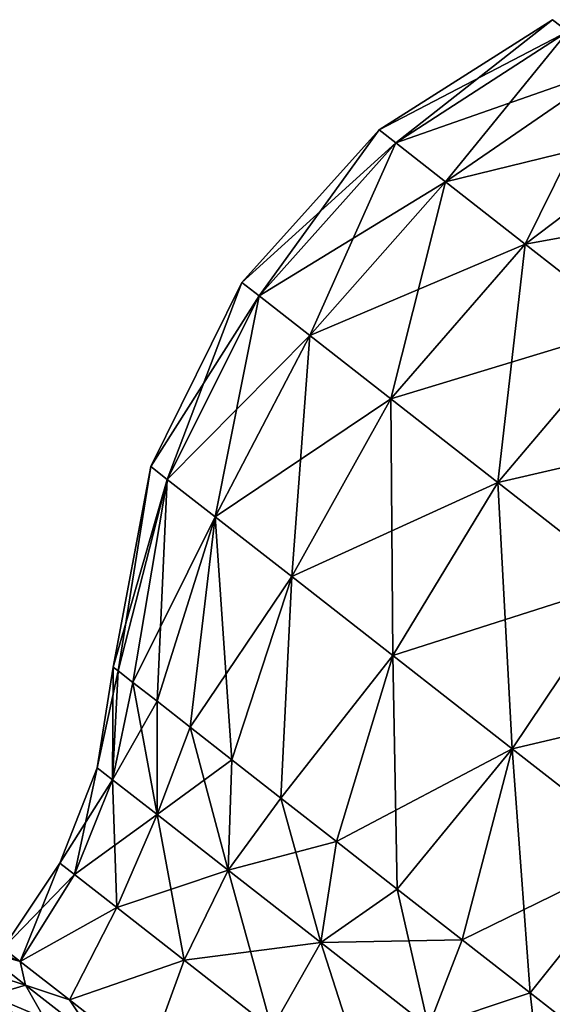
# Model space of a CAD drawing. Header units: millimetres. Extents: x -84 to 84, y -375 to 242.
# Tile 55 of 166: x -51.15 to -46.65, y 72.51 to 80.84. Entities that reach past the tile are written whole.
import ezdxf

# ---------------------------------------------------------------- set-up
doc = ezdxf.new("R2010")
doc.units = ezdxf.units.MM
doc.header["$LTSCALE"] = 81.481481
for name, color, linetype in [('167', 7, 'CONTINUOUS'), ('169', 7, 'CONTINUOUS'), ('171', 7, 'CONTINUOUS'), ('172', 7, 'CONTINUOUS'), ('175', 7, 'CONTINUOUS'), ('176', 7, 'CONTINUOUS')]:
    doc.layers.add(name, color=color, linetype=linetype)

msp = doc.modelspace()

# ---------------------------------------------------------------- linework, layer by layer
at = {"layer": '167', "color": 7, "linetype": 'CONTINUOUS', "true_color": 0xa2afbf}
for points in [[(-51.4795, 72.9624, 8.1856), (-51.6081, 73.0629, 9.425), (-51.1485, 72.8687, 8.1608), (-51.4795, 72.9624, 8.1856)], [(-51.1485, 72.8687, 8.1608), (-51.6081, 73.0629, 9.425), (-51.2917, 72.9805, 9.425), (-51.1485, 72.8687, 8.1608)], [(-51.1026, 72.6679, 7.0307), (-51.7936, 72.8876, 8.1317), (-51.4795, 72.9624, 8.1856), (-51.1026, 72.6679, 7.0307)], [(-51.1026, 72.6679, 7.0307), (-51.4795, 72.9624, 8.1856), (-51.1485, 72.8687, 8.1608), (-51.1026, 72.6679, 7.0307)], [(-51.4002, 72.5802, 6.9265), (-51.7936, 72.8876, 8.1317), (-51.1026, 72.6679, 7.0307), (-51.4002, 72.5802, 6.9265)], [(-50.7304, 72.542, 6.9988), (-51.1026, 72.6679, 7.0307), (-51.1485, 72.8687, 8.1608), (-50.7304, 72.542, 6.9988)], [(-50.5029, 72.1994, 6.0389), (-51.4002, 72.5802, 6.9265), (-51.1026, 72.6679, 7.0307), (-50.5029, 72.1994, 6.0389)], [(-50.5029, 72.1994, 6.0389), (-51.1026, 72.6679, 7.0307), (-50.7304, 72.542, 6.9988), (-50.5029, 72.1994, 6.0389)], [(-50.7744, 72.0913, 5.8915), (-51.6453, 72.3663, 6.891), (-51.4002, 72.5802, 6.9265), (-50.7744, 72.0913, 5.8915)], [(-50.7744, 72.0913, 5.8915), (-51.4002, 72.5802, 6.9265), (-50.5029, 72.1994, 6.0389), (-50.7744, 72.0913, 5.8915)], [(-50.0712, 72.027, 6.0331), (-50.5029, 72.1994, 6.0389), (-50.7304, 72.542, 6.9988), (-50.0712, 72.027, 6.0331)]]:
    msp.add_3dface(points, dxfattribs=at)
at = {"layer": '169', "color": 7, "linetype": 'CONTINUOUS', "true_color": 0xa2afbf}
for points in [[(-51.1484, 72.8686, 10.6894), (-51.2917, 72.9805, 9.425), (-51.4795, 72.9624, 10.6644), (-51.1484, 72.8686, 10.6894)], [(-51.1026, 72.6679, 11.8193), (-51.1484, 72.8686, 10.6894), (-51.4795, 72.9624, 10.6644), (-51.1026, 72.6679, 11.8193)], [(-51.1026, 72.6679, 11.8193), (-51.4795, 72.9624, 10.6644), (-51.4002, 72.5802, 11.9235), (-51.1026, 72.6679, 11.8193)], [(-50.7303, 72.5419, 11.8515), (-51.1484, 72.8686, 10.6894), (-51.1026, 72.6679, 11.8193), (-50.7303, 72.5419, 11.8515)], [(-50.7744, 72.0913, 12.9585), (-51.1026, 72.6679, 11.8193), (-51.4002, 72.5802, 11.9235), (-50.7744, 72.0913, 12.9585)], [(-50.5029, 72.1994, 12.8111), (-50.7303, 72.5419, 11.8515), (-51.1026, 72.6679, 11.8193), (-50.5029, 72.1994, 12.8111)], [(-50.5029, 72.1994, 12.8111), (-51.1026, 72.6679, 11.8193), (-50.7744, 72.0913, 12.9585), (-50.5029, 72.1994, 12.8111)], [(-51.0106, 71.8704, 13.0087), (-51.4002, 72.5802, 11.9235), (-51.6453, 72.3663, 11.959), (-51.0106, 71.8704, 13.0087)], [(-50.7744, 72.0913, 12.9585), (-51.4002, 72.5802, 11.9235), (-51.0106, 71.8704, 13.0087), (-50.7744, 72.0913, 12.9585)], [(-50.0712, 72.027, 12.817), (-50.7303, 72.5419, 11.8515), (-50.5029, 72.1994, 12.8111), (-50.0712, 72.027, 12.817)]]:
    msp.add_3dface(points, dxfattribs=at)
at = {"layer": '171', "color": 7, "linetype": 'CONTINUOUS', "true_color": 0xa2afbf}
for points in [[(-50.4954, 74.506, 9.425), (-50.3611, 75.3596, 9.425), (-50.3193, 75.3269, 8.6821), (-50.4954, 74.506, 9.425)], [(-50.3666, 74.4053, 8.1826), (-50.4954, 74.506, 9.425), (-50.3193, 75.3269, 8.6821), (-50.3666, 74.4053, 8.1826)], [(-50.1945, 75.2294, 7.9544), (-50.3666, 74.4053, 8.1826), (-50.3193, 75.3269, 8.6821), (-50.1945, 75.2294, 7.9544)], [(-49.9894, 75.0692, 7.2565), (-50.3666, 74.4053, 8.1826), (-50.1945, 75.2294, 7.9544), (-49.9894, 75.0692, 7.2565)], [(-49.9887, 74.11, 7.0249), (-50.3666, 74.4053, 8.1826), (-49.9894, 75.0692, 7.2565), (-49.9887, 74.11, 7.0249)], [(-49.7081, 74.8494, 6.6029), (-49.9887, 74.11, 7.0249), (-49.9894, 75.0692, 7.2565), (-49.7081, 74.8494, 6.6029)], [(-49.3564, 74.5747, 6.0066), (-49.9887, 74.11, 7.0249), (-49.7081, 74.8494, 6.6029), (-49.3564, 74.5747, 6.0066)], [(-50.4954, 74.506, 9.425), (-50.3666, 74.4053, 8.1826), (-50.8108, 73.6995, 9.425), (-50.4954, 74.506, 9.425)], [(-49.3875, 73.6404, 6.0307), (-49.9887, 74.11, 7.0249), (-49.3564, 74.5747, 6.0066), (-49.3875, 73.6404, 6.0307)], [(-48.9414, 74.2504, 5.48), (-49.3875, 73.6404, 6.0307), (-49.3564, 74.5747, 6.0066), (-48.9414, 74.2504, 5.48)], [(-50.8108, 73.6995, 9.425), (-50.3666, 74.4053, 8.1826), (-50.6885, 73.604, 8.2468), (-50.8108, 73.6995, 9.425)], [(-50.3666, 74.4053, 8.1826), (-49.9887, 74.11, 7.0249), (-50.6885, 73.604, 8.2468), (-50.3666, 74.4053, 8.1826)], [(-48.4716, 73.8833, 5.0337), (-49.3875, 73.6404, 6.0307), (-48.9414, 74.2504, 5.48), (-48.4716, 73.8833, 5.0337)], [(-50.6885, 73.604, 8.2468), (-49.9887, 74.11, 7.0249), (-50.3302, 73.3241, 7.1489), (-50.6885, 73.604, 8.2468)], [(-49.9887, 74.11, 7.0249), (-49.3875, 73.6404, 6.0307), (-50.3302, 73.3241, 7.1489), (-49.9887, 74.11, 7.0249)], [(-48.6041, 73.0283, 5.2678), (-49.3875, 73.6404, 6.0307), (-48.4716, 73.8833, 5.0337), (-48.6041, 73.0283, 5.2678)], [(-47.9565, 73.4809, 4.6767), (-48.6041, 73.0283, 5.2678), (-48.4716, 73.8833, 5.0337), (-47.9565, 73.4809, 4.6767)], [(-51.2917, 72.9805, 9.425), (-50.8108, 73.6995, 9.425), (-50.6885, 73.604, 8.2468), (-51.2917, 72.9805, 9.425)], [(-51.1485, 72.8687, 8.1608), (-51.2917, 72.9805, 9.425), (-50.6885, 73.604, 8.2468), (-51.1485, 72.8687, 8.1608)], [(-51.1485, 72.8687, 8.1608), (-50.6885, 73.604, 8.2468), (-50.3302, 73.3241, 7.1489), (-51.1485, 72.8687, 8.1608)], [(-50.3302, 73.3241, 7.1489), (-49.3875, 73.6404, 6.0307), (-49.7601, 72.8787, 6.2061), (-50.3302, 73.3241, 7.1489)], [(-49.3875, 73.6404, 6.0307), (-48.6041, 73.0283, 5.2678), (-49.7601, 72.8787, 6.2061), (-49.3875, 73.6404, 6.0307)], [(-47.4066, 73.0513, 4.4164), (-48.6041, 73.0283, 5.2678), (-47.9565, 73.4809, 4.6767), (-47.4066, 73.0513, 4.4164)], [(-50.7304, 72.542, 6.9988), (-51.1485, 72.8687, 8.1608), (-50.3302, 73.3241, 7.1489), (-50.7304, 72.542, 6.9988)], [(-50.7304, 72.542, 6.9988), (-50.3302, 73.3241, 7.1489), (-49.7601, 72.8787, 6.2061), (-50.7304, 72.542, 6.9988)], [(-49.7601, 72.8787, 6.2061), (-48.6041, 73.0283, 5.2678), (-49.0172, 72.2982, 5.4826), (-49.7601, 72.8787, 6.2061)], [(-48.6041, 73.0283, 5.2678), (-47.6918, 72.3155, 4.7883), (-49.0172, 72.2982, 5.4826), (-48.6041, 73.0283, 5.2678)], [(-47.6918, 72.3155, 4.7883), (-48.6041, 73.0283, 5.2678), (-47.4066, 73.0513, 4.4164), (-47.6918, 72.3155, 4.7883)], [(-46.8331, 72.6032, 4.2581), (-47.6918, 72.3155, 4.7883), (-47.4066, 73.0513, 4.4164), (-46.8331, 72.6032, 4.2581)], [(-50.0712, 72.027, 6.0331), (-50.7304, 72.542, 6.9988), (-49.7601, 72.8787, 6.2061), (-50.0712, 72.027, 6.0331)], [(-50.0712, 72.027, 6.0331), (-49.7601, 72.8787, 6.2061), (-49.0172, 72.2982, 5.4826), (-50.0712, 72.027, 6.0331)], [(-46.2477, 72.1459, 4.205), (-47.6918, 72.3155, 4.7883), (-46.8331, 72.6032, 4.2581), (-46.2477, 72.1459, 4.205)]]:
    msp.add_3dface(points, dxfattribs=at)
at = {"layer": '172', "color": 7, "linetype": 'CONTINUOUS', "true_color": 0xa2afbf}
for points in [[(-50.3611, 75.3596, 9.425), (-50.4954, 74.506, 9.425), (-50.3666, 74.4053, 10.6674), (-50.3611, 75.3596, 9.425)], [(-50.3611, 75.3596, 9.425), (-50.3666, 74.4053, 10.6674), (-50.3193, 75.3269, 10.1679), (-50.3611, 75.3596, 9.425)], [(-50.3193, 75.3269, 10.1679), (-50.3666, 74.4053, 10.6674), (-50.1945, 75.2294, 10.8956), (-50.3193, 75.3269, 10.1679)], [(-50.3666, 74.4053, 10.6674), (-49.9887, 74.11, 11.8251), (-50.1945, 75.2294, 10.8956), (-50.3666, 74.4053, 10.6674)], [(-50.1945, 75.2294, 10.8956), (-49.9887, 74.11, 11.8251), (-49.9894, 75.0692, 11.5935), (-50.1945, 75.2294, 10.8956)], [(-49.9894, 75.0692, 11.5935), (-49.9887, 74.11, 11.8251), (-49.7081, 74.8494, 12.2471), (-49.9894, 75.0692, 11.5935)], [(-49.9887, 74.11, 11.8251), (-49.3875, 73.6404, 12.8193), (-49.7081, 74.8494, 12.2471), (-49.9887, 74.11, 11.8251)], [(-49.7081, 74.8494, 12.2471), (-49.3875, 73.6404, 12.8193), (-49.3564, 74.5747, 12.8434), (-49.7081, 74.8494, 12.2471)], [(-50.4954, 74.506, 9.425), (-50.8108, 73.6995, 9.425), (-50.6885, 73.604, 10.6032), (-50.4954, 74.506, 9.425)], [(-50.4954, 74.506, 9.425), (-50.6885, 73.604, 10.6032), (-50.3666, 74.4053, 10.6674), (-50.4954, 74.506, 9.425)], [(-49.3564, 74.5747, 12.8434), (-49.3875, 73.6404, 12.8193), (-48.9414, 74.2504, 13.37), (-49.3564, 74.5747, 12.8434)], [(-50.6885, 73.604, 10.6032), (-50.3302, 73.3241, 11.7011), (-50.3666, 74.4053, 10.6674), (-50.6885, 73.604, 10.6032)], [(-50.3666, 74.4053, 10.6674), (-50.3302, 73.3241, 11.7011), (-49.9887, 74.11, 11.8251), (-50.3666, 74.4053, 10.6674)], [(-49.3875, 73.6404, 12.8193), (-48.6041, 73.0283, 13.5822), (-48.9414, 74.2504, 13.37), (-49.3875, 73.6404, 12.8193)], [(-48.9414, 74.2504, 13.37), (-48.6041, 73.0283, 13.5822), (-48.4716, 73.8833, 13.8163), (-48.9414, 74.2504, 13.37)], [(-50.3302, 73.3241, 11.7011), (-49.7601, 72.8787, 12.6439), (-49.9887, 74.11, 11.8251), (-50.3302, 73.3241, 11.7011)], [(-49.9887, 74.11, 11.8251), (-49.7601, 72.8787, 12.6439), (-49.3875, 73.6404, 12.8193), (-49.9887, 74.11, 11.8251)], [(-48.4716, 73.8833, 13.8163), (-48.6041, 73.0283, 13.5822), (-47.9565, 73.4809, 14.1733), (-48.4716, 73.8833, 13.8163)], [(-51.2917, 72.9805, 9.425), (-51.1484, 72.8686, 10.6894), (-50.8108, 73.6995, 9.425), (-51.2917, 72.9805, 9.425)], [(-50.8108, 73.6995, 9.425), (-51.1484, 72.8686, 10.6894), (-50.6885, 73.604, 10.6032), (-50.8108, 73.6995, 9.425)], [(-50.6885, 73.604, 10.6032), (-51.1484, 72.8686, 10.6894), (-50.3302, 73.3241, 11.7011), (-50.6885, 73.604, 10.6032)], [(-49.7601, 72.8787, 12.6439), (-49.0172, 72.2982, 13.3674), (-49.3875, 73.6404, 12.8193), (-49.7601, 72.8787, 12.6439)], [(-49.3875, 73.6404, 12.8193), (-49.0172, 72.2982, 13.3674), (-48.6041, 73.0283, 13.5822), (-49.3875, 73.6404, 12.8193)], [(-48.6041, 73.0283, 13.5822), (-47.6918, 72.3155, 14.0617), (-47.9565, 73.4809, 14.1733), (-48.6041, 73.0283, 13.5822)], [(-47.9565, 73.4809, 14.1733), (-47.6918, 72.3155, 14.0617), (-47.4066, 73.0513, 14.4336), (-47.9565, 73.4809, 14.1733)], [(-51.1484, 72.8686, 10.6894), (-50.7303, 72.5419, 11.8515), (-50.3302, 73.3241, 11.7011), (-51.1484, 72.8686, 10.6894)], [(-50.3302, 73.3241, 11.7011), (-50.7303, 72.5419, 11.8515), (-49.7601, 72.8787, 12.6439), (-50.3302, 73.3241, 11.7011)], [(-49.0172, 72.2982, 13.3674), (-48.152, 71.6223, 13.8222), (-48.6041, 73.0283, 13.5822), (-49.0172, 72.2982, 13.3674)], [(-48.6041, 73.0283, 13.5822), (-48.152, 71.6223, 13.8222), (-47.6918, 72.3155, 14.0617), (-48.6041, 73.0283, 13.5822)], [(-47.4066, 73.0513, 14.4336), (-47.6918, 72.3155, 14.0617), (-46.8331, 72.6032, 14.5919), (-47.4066, 73.0513, 14.4336)], [(-50.7303, 72.5419, 11.8515), (-50.0712, 72.027, 12.817), (-49.7601, 72.8787, 12.6439), (-50.7303, 72.5419, 11.8515)], [(-49.7601, 72.8787, 12.6439), (-50.0712, 72.027, 12.817), (-49.0172, 72.2982, 13.3674), (-49.7601, 72.8787, 12.6439)], [(-47.6918, 72.3155, 14.0617), (-46.7128, 71.5506, 14.2253), (-46.8331, 72.6032, 14.5919), (-47.6918, 72.3155, 14.0617)], [(-46.8331, 72.6032, 14.5919), (-46.7128, 71.5506, 14.2253), (-46.2477, 72.1459, 14.645), (-46.8331, 72.6032, 14.5919)]]:
    msp.add_3dface(points, dxfattribs=at)
at = {"layer": '175', "color": 7, "linetype": 'CONTINUOUS', "true_color": 0xa2afbf}
for points in [[(-46.6447, 80.8376, 9.425), (-46.515, 80.7363, 8.0695), (-48.1114, 79.906, 9.425), (-46.6447, 80.8376, 9.425)], [(-48.1114, 79.906, 9.425), (-46.515, 80.7363, 8.0695), (-47.9684, 79.7943, 7.9302), (-48.1114, 79.906, 9.425)], [(-46.515, 80.7363, 8.0695), (-46.1335, 80.4382, 6.7928), (-47.9684, 79.7943, 7.9302), (-46.515, 80.7363, 8.0695)], [(-47.9684, 79.7943, 7.9302), (-46.1335, 80.4382, 6.7928), (-47.5476, 79.4656, 6.5222), (-47.9684, 79.7943, 7.9302)], [(-46.1335, 80.4382, 6.7928), (-45.5222, 79.9606, 5.6691), (-47.5476, 79.4656, 6.5222), (-46.1335, 80.4382, 6.7928)], [(-47.5476, 79.4656, 6.5222), (-45.5222, 79.9606, 5.6691), (-46.8736, 78.9389, 5.283), (-47.5476, 79.4656, 6.5222)], [(-45.5222, 79.9606, 5.6691), (-44.7169, 79.3314, 4.7636), (-46.8736, 78.9389, 5.283), (-45.5222, 79.9606, 5.6691)], [(-48.1114, 79.906, 9.425), (-47.9684, 79.7943, 7.9302), (-49.2724, 78.6133, 9.425), (-48.1114, 79.906, 9.425)], [(-49.2724, 78.6133, 9.425), (-47.9684, 79.7943, 7.9302), (-49.1266, 78.4994, 7.9017), (-49.2724, 78.6133, 9.425)], [(-47.9684, 79.7943, 7.9302), (-47.5476, 79.4656, 6.5222), (-49.1266, 78.4994, 7.9017), (-47.9684, 79.7943, 7.9302)], [(-49.1266, 78.4994, 7.9017), (-47.5476, 79.4656, 6.5222), (-48.6979, 78.1644, 6.4669), (-49.1266, 78.4994, 7.9017)], [(-47.5476, 79.4656, 6.5222), (-46.8736, 78.9389, 5.283), (-48.6979, 78.1644, 6.4669), (-47.5476, 79.4656, 6.5222)], [(-46.8736, 78.9389, 5.283), (-44.7169, 79.3314, 4.7636), (-45.9854, 78.245, 4.2844), (-46.8736, 78.9389, 5.283)], [(-48.6979, 78.1644, 6.4669), (-46.8736, 78.9389, 5.283), (-48.011, 77.6277, 5.2041), (-48.6979, 78.1644, 6.4669)], [(-46.8736, 78.9389, 5.283), (-45.9854, 78.245, 4.2844), (-48.011, 77.6277, 5.2041), (-46.8736, 78.9389, 5.283)], [(-49.2724, 78.6133, 9.425), (-49.1266, 78.4994, 7.9017), (-50.0415, 77.0552, 9.425), (-49.2724, 78.6133, 9.425)], [(-50.0415, 77.0552, 9.425), (-49.1266, 78.4994, 7.9017), (-49.9038, 76.9477, 7.9862), (-50.0415, 77.0552, 9.425)], [(-49.1266, 78.4994, 7.9017), (-48.6979, 78.1644, 6.4669), (-49.9038, 76.9477, 7.9862), (-49.1266, 78.4994, 7.9017)], [(-48.011, 77.6277, 5.2041), (-45.9854, 78.245, 4.2844), (-47.1059, 76.9206, 4.1865), (-48.011, 77.6277, 5.2041)], [(-45.9854, 78.245, 4.2844), (-44.9347, 77.4241, 3.5846), (-47.1059, 76.9206, 4.1865), (-45.9854, 78.245, 4.2844)], [(-49.9038, 76.9477, 7.9862), (-48.6979, 78.1644, 6.4669), (-49.4989, 76.6313, 6.6311), (-49.9038, 76.9477, 7.9862)], [(-48.6979, 78.1644, 6.4669), (-48.011, 77.6277, 5.2041), (-49.4989, 76.6313, 6.6311), (-48.6979, 78.1644, 6.4669)], [(-49.4989, 76.6313, 6.6311), (-48.011, 77.6277, 5.2041), (-48.8501, 76.1244, 5.4383), (-49.4989, 76.6313, 6.6311)], [(-48.011, 77.6277, 5.2041), (-47.1059, 76.9206, 4.1865), (-48.8501, 76.1244, 5.4383), (-48.011, 77.6277, 5.2041)], [(-47.1059, 76.9206, 4.1865), (-44.9347, 77.4241, 3.5846), (-46.0352, 76.0841, 3.4734), (-47.1059, 76.9206, 4.1865)], [(-50.3611, 75.3596, 9.425), (-50.0415, 77.0552, 9.425), (-49.9038, 76.9477, 7.9862), (-50.3611, 75.3596, 9.425)], [(-50.3193, 75.3269, 8.6821), (-50.3611, 75.3596, 9.425), (-49.9038, 76.9477, 7.9862), (-50.3193, 75.3269, 8.6821)], [(-50.1945, 75.2294, 7.9544), (-50.3193, 75.3269, 8.6821), (-49.9038, 76.9477, 7.9862), (-50.1945, 75.2294, 7.9544)], [(-50.1945, 75.2294, 7.9544), (-49.9038, 76.9477, 7.9862), (-49.4989, 76.6313, 6.6311), (-50.1945, 75.2294, 7.9544)], [(-48.8501, 76.1244, 5.4383), (-47.1059, 76.9206, 4.1865), (-47.9952, 75.4565, 4.4772), (-48.8501, 76.1244, 5.4383)], [(-47.1059, 76.9206, 4.1865), (-46.0352, 76.0841, 3.4734), (-47.9952, 75.4565, 4.4772), (-47.1059, 76.9206, 4.1865)], [(-49.9894, 75.0692, 7.2565), (-50.1945, 75.2294, 7.9544), (-49.4989, 76.6313, 6.6311), (-49.9894, 75.0692, 7.2565)], [(-49.7081, 74.8494, 6.6029), (-49.9894, 75.0692, 7.2565), (-49.4989, 76.6313, 6.6311), (-49.7081, 74.8494, 6.6029)], [(-49.7081, 74.8494, 6.6029), (-49.4989, 76.6313, 6.6311), (-48.8501, 76.1244, 5.4383), (-49.7081, 74.8494, 6.6029)], [(-49.3564, 74.5747, 6.0066), (-49.7081, 74.8494, 6.6029), (-48.8501, 76.1244, 5.4383), (-49.3564, 74.5747, 6.0066)], [(-48.9414, 74.2504, 5.48), (-49.3564, 74.5747, 6.0066), (-48.8501, 76.1244, 5.4383), (-48.9414, 74.2504, 5.48)], [(-48.9414, 74.2504, 5.48), (-48.8501, 76.1244, 5.4383), (-47.9952, 75.4565, 4.4772), (-48.9414, 74.2504, 5.48)], [(-47.9952, 75.4565, 4.4772), (-46.0352, 76.0841, 3.4734), (-46.9839, 74.6664, 3.8036), (-47.9952, 75.4565, 4.4772)], [(-46.0352, 76.0841, 3.4734), (-44.8611, 75.1668, 3.1062), (-46.9839, 74.6664, 3.8036), (-46.0352, 76.0841, 3.4734)], [(-48.4716, 73.8833, 5.0337), (-48.9414, 74.2504, 5.48), (-47.9952, 75.4565, 4.4772), (-48.4716, 73.8833, 5.0337)], [(-48.4716, 73.8833, 5.0337), (-47.9952, 75.4565, 4.4772), (-46.9839, 74.6664, 3.8036), (-48.4716, 73.8833, 5.0337)], [(-46.9839, 74.6664, 3.8036), (-44.8611, 75.1668, 3.1062), (-45.875, 73.8, 3.4568), (-46.9839, 74.6664, 3.8036)], [(-47.9565, 73.4809, 4.6767), (-48.4716, 73.8833, 5.0337), (-46.9839, 74.6664, 3.8036), (-47.9565, 73.4809, 4.6767)], [(-47.4066, 73.0513, 4.4164), (-47.9565, 73.4809, 4.6767), (-46.9839, 74.6664, 3.8036), (-47.4066, 73.0513, 4.4164)], [(-47.4066, 73.0513, 4.4164), (-46.9839, 74.6664, 3.8036), (-45.875, 73.8, 3.4568), (-47.4066, 73.0513, 4.4164)], [(-46.8331, 72.6032, 4.2581), (-47.4066, 73.0513, 4.4164), (-45.875, 73.8, 3.4568), (-46.8331, 72.6032, 4.2581)], [(-46.2477, 72.1459, 4.205), (-46.8331, 72.6032, 4.2581), (-45.875, 73.8, 3.4568), (-46.2477, 72.1459, 4.205)]]:
    msp.add_3dface(points, dxfattribs=at)
at = {"layer": '176', "color": 7, "linetype": 'CONTINUOUS', "true_color": 0xa2afbf}
for points in [[(-46.6447, 80.8376, 9.425), (-48.1114, 79.906, 9.425), (-47.9684, 79.7943, 10.9198), (-46.6447, 80.8376, 9.425)], [(-46.515, 80.7363, 10.7805), (-46.6447, 80.8376, 9.425), (-47.9684, 79.7943, 10.9198), (-46.515, 80.7363, 10.7805)], [(-47.5476, 79.4656, 12.3278), (-46.515, 80.7363, 10.7805), (-47.9684, 79.7943, 10.9198), (-47.5476, 79.4656, 12.3278)], [(-46.1335, 80.4382, 12.0572), (-46.515, 80.7363, 10.7805), (-47.5476, 79.4656, 12.3278), (-46.1335, 80.4382, 12.0572)], [(-46.8736, 78.9389, 13.567), (-46.1335, 80.4382, 12.0572), (-47.5476, 79.4656, 12.3278), (-46.8736, 78.9389, 13.567)], [(-45.5222, 79.9606, 13.1809), (-46.1335, 80.4382, 12.0572), (-46.8736, 78.9389, 13.567), (-45.5222, 79.9606, 13.1809)], [(-45.9854, 78.245, 14.5656), (-45.5222, 79.9606, 13.1809), (-46.8736, 78.9389, 13.567), (-45.9854, 78.245, 14.5656)], [(-48.1114, 79.906, 9.425), (-49.2724, 78.6133, 9.425), (-49.1266, 78.4994, 10.9483), (-48.1114, 79.906, 9.425)], [(-47.9684, 79.7943, 10.9198), (-48.1114, 79.906, 9.425), (-49.1266, 78.4994, 10.9483), (-47.9684, 79.7943, 10.9198)], [(-48.6979, 78.1644, 12.3831), (-47.9684, 79.7943, 10.9198), (-49.1266, 78.4994, 10.9483), (-48.6979, 78.1644, 12.3831)], [(-47.5476, 79.4656, 12.3278), (-47.9684, 79.7943, 10.9198), (-48.6979, 78.1644, 12.3831), (-47.5476, 79.4656, 12.3278)], [(-48.011, 77.6277, 13.6459), (-47.5476, 79.4656, 12.3278), (-48.6979, 78.1644, 12.3831), (-48.011, 77.6277, 13.6459)], [(-46.8736, 78.9389, 13.567), (-47.5476, 79.4656, 12.3278), (-48.011, 77.6277, 13.6459), (-46.8736, 78.9389, 13.567)], [(-47.1059, 76.9206, 14.6635), (-46.8736, 78.9389, 13.567), (-48.011, 77.6277, 13.6459), (-47.1059, 76.9206, 14.6635)], [(-45.9854, 78.245, 14.5656), (-46.8736, 78.9389, 13.567), (-47.1059, 76.9206, 14.6635), (-45.9854, 78.245, 14.5656)], [(-49.2724, 78.6133, 9.425), (-50.0415, 77.0552, 9.425), (-49.9038, 76.9477, 10.8638), (-49.2724, 78.6133, 9.425)], [(-49.1266, 78.4994, 10.9483), (-49.2724, 78.6133, 9.425), (-49.9038, 76.9477, 10.8638), (-49.1266, 78.4994, 10.9483)], [(-49.4989, 76.6313, 12.2189), (-49.1266, 78.4994, 10.9483), (-49.9038, 76.9477, 10.8638), (-49.4989, 76.6313, 12.2189)], [(-48.6979, 78.1644, 12.3831), (-49.1266, 78.4994, 10.9483), (-49.4989, 76.6313, 12.2189), (-48.6979, 78.1644, 12.3831)], [(-46.0352, 76.0841, 15.3766), (-45.9854, 78.245, 14.5656), (-47.1059, 76.9206, 14.6635), (-46.0352, 76.0841, 15.3766)], [(-48.8501, 76.1244, 13.4117), (-48.6979, 78.1644, 12.3831), (-49.4989, 76.6313, 12.2189), (-48.8501, 76.1244, 13.4117)], [(-48.011, 77.6277, 13.6459), (-48.6979, 78.1644, 12.3831), (-48.8501, 76.1244, 13.4117), (-48.011, 77.6277, 13.6459)], [(-47.9952, 75.4565, 14.3728), (-48.011, 77.6277, 13.6459), (-48.8501, 76.1244, 13.4117), (-47.9952, 75.4565, 14.3728)], [(-47.1059, 76.9206, 14.6635), (-48.011, 77.6277, 13.6459), (-47.9952, 75.4565, 14.3728), (-47.1059, 76.9206, 14.6635)], [(-50.3611, 75.3596, 9.425), (-50.3193, 75.3269, 10.1679), (-50.0415, 77.0552, 9.425), (-50.3611, 75.3596, 9.425)], [(-50.0415, 77.0552, 9.425), (-50.3193, 75.3269, 10.1679), (-49.9038, 76.9477, 10.8638), (-50.0415, 77.0552, 9.425)], [(-50.3193, 75.3269, 10.1679), (-50.1945, 75.2294, 10.8956), (-49.9038, 76.9477, 10.8638), (-50.3193, 75.3269, 10.1679)], [(-50.1945, 75.2294, 10.8956), (-49.9894, 75.0692, 11.5935), (-49.9038, 76.9477, 10.8638), (-50.1945, 75.2294, 10.8956)], [(-49.9894, 75.0692, 11.5935), (-49.4989, 76.6313, 12.2189), (-49.9038, 76.9477, 10.8638), (-49.9894, 75.0692, 11.5935)], [(-46.9839, 74.6664, 15.0464), (-47.1059, 76.9206, 14.6635), (-47.9952, 75.4565, 14.3728), (-46.9839, 74.6664, 15.0464)], [(-46.0352, 76.0841, 15.3766), (-47.1059, 76.9206, 14.6635), (-46.9839, 74.6664, 15.0464), (-46.0352, 76.0841, 15.3766)], [(-49.9894, 75.0692, 11.5935), (-49.7081, 74.8494, 12.2471), (-49.4989, 76.6313, 12.2189), (-49.9894, 75.0692, 11.5935)], [(-49.7081, 74.8494, 12.2471), (-49.3564, 74.5747, 12.8434), (-49.4989, 76.6313, 12.2189), (-49.7081, 74.8494, 12.2471)], [(-49.3564, 74.5747, 12.8434), (-48.8501, 76.1244, 13.4117), (-49.4989, 76.6313, 12.2189), (-49.3564, 74.5747, 12.8434)], [(-49.3564, 74.5747, 12.8434), (-48.9414, 74.2504, 13.37), (-48.8501, 76.1244, 13.4117), (-49.3564, 74.5747, 12.8434)], [(-48.9414, 74.2504, 13.37), (-47.9952, 75.4565, 14.3728), (-48.8501, 76.1244, 13.4117), (-48.9414, 74.2504, 13.37)], [(-45.875, 73.8, 15.3932), (-46.0352, 76.0841, 15.3766), (-46.9839, 74.6664, 15.0464), (-45.875, 73.8, 15.3932)], [(-48.9414, 74.2504, 13.37), (-48.4716, 73.8833, 13.8163), (-47.9952, 75.4565, 14.3728), (-48.9414, 74.2504, 13.37)], [(-48.4716, 73.8833, 13.8163), (-47.9565, 73.4809, 14.1733), (-47.9952, 75.4565, 14.3728), (-48.4716, 73.8833, 13.8163)], [(-47.9565, 73.4809, 14.1733), (-46.9839, 74.6664, 15.0464), (-47.9952, 75.4565, 14.3728), (-47.9565, 73.4809, 14.1733)], [(-47.9565, 73.4809, 14.1733), (-47.4066, 73.0513, 14.4336), (-46.9839, 74.6664, 15.0464), (-47.9565, 73.4809, 14.1733)], [(-47.4066, 73.0513, 14.4336), (-46.8331, 72.6032, 14.5919), (-46.9839, 74.6664, 15.0464), (-47.4066, 73.0513, 14.4336)], [(-46.8331, 72.6032, 14.5919), (-45.875, 73.8, 15.3932), (-46.9839, 74.6664, 15.0464), (-46.8331, 72.6032, 14.5919)], [(-46.8331, 72.6032, 14.5919), (-46.2477, 72.1459, 14.645), (-45.875, 73.8, 15.3932), (-46.8331, 72.6032, 14.5919)]]:
    msp.add_3dface(points, dxfattribs=at)

doc.saveas('drawing.dxf')
